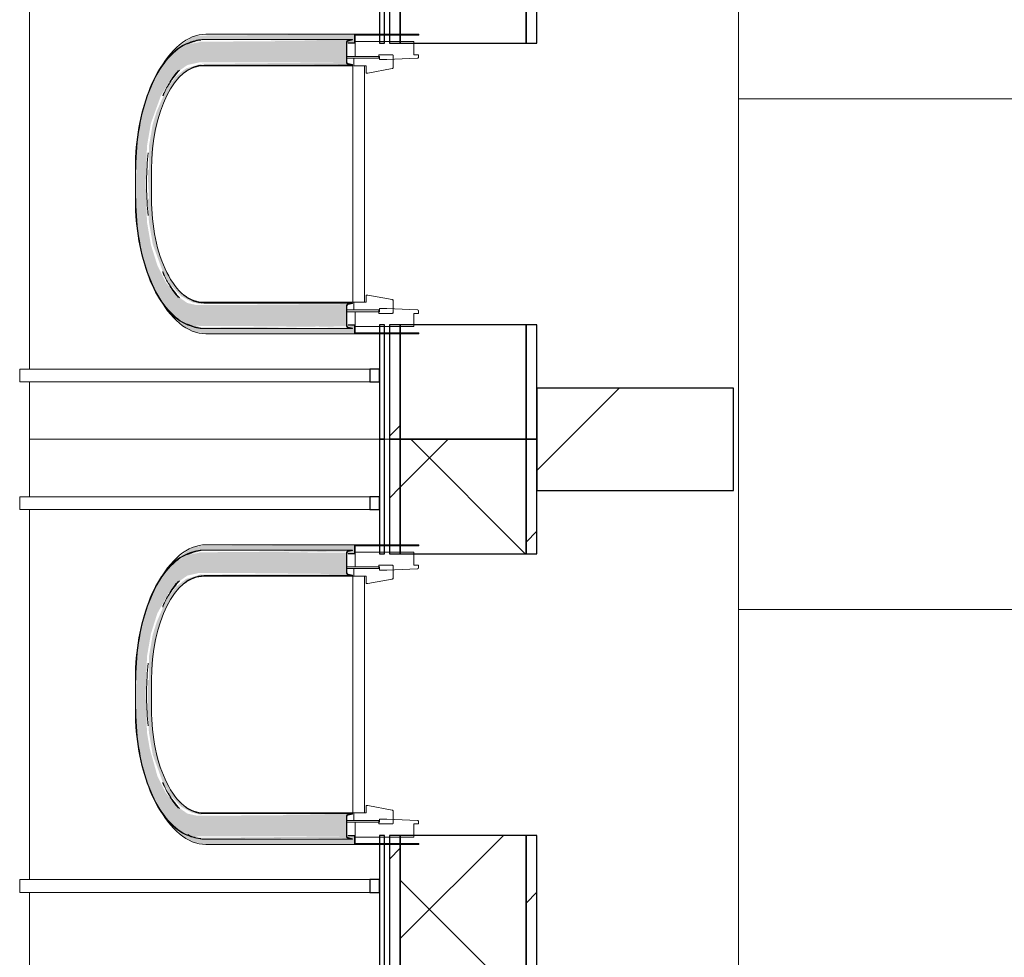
# Model space of a CAD drawing. Header units: centimetres. Extents: x 6036 to 22185, y 5782 to 11383.
# Tile 170 of 183: x 17924 to 18155, y 8240 to 8461. Entities that reach past the tile are written whole.
import ezdxf

# ---------------------------------------------------------------- set-up
doc = ezdxf.new("R2010")
doc.units = ezdxf.units.CM
for name, color, linetype, lineweight in [('A-COLS', 52, 'Continuous', 9), ('A-FLOR', 192, 'Continuous', 9), ('A-GENM', 13, 'Continuous', 9), ('Q-CASE', 31, 'Continuous', 9), ('S-BEAM', 12, 'Continuous', 9)]:
    doc.layers.add(name, color=color, linetype=linetype, lineweight=lineweight)

# ---------------------------------------------------------------- blocks, each defined once
blk = doc.blocks.new('GEMO_PanelElewacyjny_OknaGoraWysokie_Nowe - GEMO_PanelElewacyjny_Standard_240_-V279-7-02 ZestMeble')
at = {"layer": 'S-BEAM'}
h = blk.add_hatch(dxfattribs=at)
h.set_pattern_fill('FP_22', color=256, style=0, pattern_type=2)
h.set_pattern_definition([(135, (8481.887, -6003.758), (-21.2132, -21.2132), [])])
h.paths.add_polyline_path([(120, -410.62), (93.1, -410.62), (93.1, -413.16), (120, -413.16)])
h.paths.add_polyline_path([(120, -442.72), (93.1, -442.72), (93.1, -445.26), (120, -445.26)])
h.paths.add_polyline_path([(26.9, -413.16), (26.9, -410.62), (-26.9, -410.62), (-26.9, -413.16), (-4.58, -413.16)])
h.paths.add_polyline_path([(26.9, -445.26), (26.9, -442.72), (-26.9, -442.72), (-26.9, -445.26), (-4.58, -445.26)])
h.paths.add_polyline_path([(-93.1, -410.62), (-120, -410.62), (-120, -413.16), (-93.1, -413.16)])
h.paths.add_polyline_path([(-93.1, -442.72), (-120, -442.72), (-120, -445.26), (-93.1, -445.26)])
at = {"layer": 'S-BEAM', "lineweight": 25}
for p, q in [((-120, -410.62), (-120, -413.16)), ((-93.1, -410.62), (-120, -410.62)), ((-93.1, -413.16), (-93.1, -410.62)), ((26.9, -410.62), (-26.9, -410.62)), ((-26.9, -410.62), (-26.9, -413.16)), ((26.9, -413.16), (26.9, -410.62)), ((120, -410.62), (93.1, -410.62)), ((93.1, -410.62), (93.1, -413.16)), ((120, -413.16), (120, -410.62)), ((-120, -413.16), (-120, -442.72)), ((-93.1, -413.16), (-120, -413.16)), ((-120, -413.16), (-93.1, -413.16)), ((-93.1, -442.72), (-93.1, -413.16)), ((26.9, -413.16), (-26.9, -413.16)), ((-26.9, -413.16), (-26.9, -442.72)), ((-26.9, -413.16), (26.9, -413.16)), ((26.9, -442.72), (26.9, -413.16)), ((120, -413.16), (93.1, -413.16)), ((93.1, -413.16), (93.1, -442.72)), ((93.1, -413.16), (120, -413.16)), ((120, -442.72), (120, -413.16)), ((-120, -442.72), (-93.1, -442.72)), ((-120, -442.72), (-120, -445.26)), ((-93.1, -442.72), (-120, -442.72)), ((-93.1, -445.26), (-93.1, -442.72)), ((-26.9, -442.72), (26.9, -442.72)), ((26.9, -442.72), (-26.9, -442.72)), ((-26.9, -442.72), (-26.9, -445.26)), ((26.9, -445.26), (26.9, -442.72)), ((93.1, -442.72), (120, -442.72)), ((120, -442.72), (93.1, -442.72)), ((93.1, -442.72), (93.1, -445.26)), ((120, -445.26), (120, -442.72)), ((-120, -445.26), (-93.1, -445.26)), ((-120, -446.41), (-120, -447.57)), ((-93.1, -446.41), (-120, -446.41)), ((-93.1, -447.57), (-93.1, -446.41)), ((-26.9, -445.26), (26.9, -445.26)), ((26.9, -446.41), (-26.9, -446.41)), ((-26.9, -446.41), (-26.9, -447.57)), ((26.9, -447.57), (26.9, -446.41)), ((93.1, -445.26), (120, -445.26)), ((120, -446.41), (93.1, -446.41)), ((93.1, -446.41), (93.1, -447.57)), ((120, -447.57), (120, -446.41)), ((-120, -447.57), (-93.1, -447.57)), ((-103.5, -447.57), (-106.5, -447.57)), ((-106.5, -447.57), (-106.5, -449.88)), ((-103.5, -449.88), (-103.5, -447.57)), ((-26.9, -447.57), (26.9, -447.57)), ((-13.5, -447.57), (-16.5, -447.57)), ((-16.5, -447.57), (-16.5, -449.88)), ((-13.5, -449.88), (-13.5, -447.57)), ((16.5, -447.57), (13.5, -447.57)), ((13.5, -447.57), (13.5, -449.88)), ((16.5, -449.88), (16.5, -447.57)), ((93.1, -447.57), (120, -447.57)), ((106.5, -447.57), (103.5, -447.57)), ((103.5, -447.57), (103.5, -449.88)), ((106.5, -449.88), (106.5, -447.57)), ((-106.5, -449.88), (-103.5, -449.88)), ((-16.5, -449.88), (-13.5, -449.88)), ((13.5, -449.88), (16.5, -449.88)), ((103.5, -449.88), (106.5, -449.88))]:
    blk.add_line(p, q, dxfattribs=at)
at = {"layer": 'S-BEAM'}
for p, q in [((-120, -446.41), (-120, -445.26)), ((120, -445.26), (120, -446.41)), ((-120, -529.84), (-120, -447.57)), ((120, -447.57), (120, -529.84)), ((-106.5, -532.15), (-106.5, -449.88)), ((-103.5, -449.88), (-103.5, -532.15)), ((-16.5, -532.15), (-16.5, -449.88)), ((-13.5, -449.88), (-13.5, -532.15)), ((13.5, -532.15), (13.5, -449.88)), ((16.5, -449.88), (16.5, -532.15)), ((103.5, -532.15), (103.5, -449.88)), ((106.5, -449.88), (106.5, -532.15)), ((-120, -529.84), (-106.5, -529.84)), ((-103.5, -529.84), (-16.5, -529.84)), ((-13.5, -529.84), (13.5, -529.84)), ((16.5, -529.84), (103.5, -529.84)), ((106.5, -529.84), (120, -529.84)), ((-106.5, -532.15), (-103.5, -532.15)), ((-16.5, -532.15), (-13.5, -532.15)), ((13.5, -532.15), (16.5, -532.15)), ((103.5, -532.15), (106.5, -532.15))]:
    blk.add_line(p, q, dxfattribs=at)
blk = doc.blocks.new('GEMO_PanelElewacyjny_OknaGoraWysokie_Nowe - GEMO_PanelElewacyjny_Standard_240_-V296-7-02 ZestMeble')
at = {"layer": 'S-BEAM'}
h = blk.add_hatch(dxfattribs=at)
h.set_pattern_fill('FP_2', color=256, style=0, pattern_type=2)
h.set_pattern_definition([(135, (8241.887, -6003.758), (-21.2132, -21.2132), [])])
h.paths.add_polyline_path([(120, -413.16), (120, -410.62), (93.1, -410.62), (93.1, -413.16), (106.12, -413.16)])
h.paths.add_polyline_path([(120, -442.72), (93.1, -442.72), (93.1, -445.26), (120, -445.26)])
h.paths.add_polyline_path([(26.9, -410.62), (-26.9, -410.62), (-26.9, -413.16), (26.9, -413.16)])
h.paths.add_polyline_path([(26.9, -442.72), (-26.9, -442.72), (-26.9, -445.26), (26.9, -445.26)])
h.paths.add_polyline_path([(-93.1, -410.62), (-120, -410.62), (-120, -413.16), (-93.1, -413.16)])
h.paths.add_polyline_path([(-93.1, -445.26), (-93.1, -442.72), (-120, -442.72), (-120, -445.26), (-113.07, -445.26)])
h = blk.add_hatch(dxfattribs=at)
h.set_pattern_fill('FP_1', color=256, style=0, pattern_type=2)
h.set_pattern_definition([(135, (8241.89, -6003.76), (-53.033, -53.033), []), (225, (8241.89, -6003.76), (53.033, -53.033), [])])
h.paths.add_polyline_path([(120, -413.16), (93.1, -413.16), (93.1, -442.72), (120, -442.72), (120, -422.12)])
h.paths.add_polyline_path([(26.9, -422.12), (26.9, -413.16), (-26.9, -413.16), (-26.9, -442.72), (26.9, -442.72)])
h.paths.add_polyline_path([(-93.1, -413.16), (-120, -413.16), (-120, -442.72), (-93.1, -442.72), (-93.1, -422.12)])
at = {"layer": 'S-BEAM', "lineweight": 25}
for p, q in [((-120, -410.62), (-120, -413.16)), ((-93.1, -410.62), (-120, -410.62)), ((-93.1, -413.16), (-93.1, -410.62)), ((26.9, -410.62), (-26.9, -410.62)), ((-26.9, -410.62), (-26.9, -413.16)), ((26.9, -413.16), (26.9, -410.62)), ((120, -410.62), (93.1, -410.62)), ((93.1, -410.62), (93.1, -413.16)), ((120, -413.16), (120, -410.62)), ((-120, -413.16), (-120, -442.72)), ((-93.1, -413.16), (-120, -413.16)), ((-120, -413.16), (-93.1, -413.16)), ((-93.1, -442.72), (-93.1, -413.16)), ((26.9, -413.16), (-26.9, -413.16)), ((-26.9, -413.16), (-26.9, -442.72)), ((-26.9, -413.16), (26.9, -413.16)), ((26.9, -442.72), (26.9, -413.16)), ((120, -413.16), (93.1, -413.16)), ((93.1, -413.16), (93.1, -442.72)), ((93.1, -413.16), (120, -413.16)), ((120, -442.72), (120, -413.16)), ((-120, -442.72), (-93.1, -442.72)), ((-120, -442.72), (-120, -445.26)), ((-93.1, -442.72), (-120, -442.72)), ((-93.1, -445.26), (-93.1, -442.72)), ((-26.9, -442.72), (26.9, -442.72)), ((26.9, -442.72), (-26.9, -442.72)), ((-26.9, -442.72), (-26.9, -445.26)), ((26.9, -445.26), (26.9, -442.72)), ((93.1, -442.72), (120, -442.72)), ((120, -442.72), (93.1, -442.72)), ((93.1, -442.72), (93.1, -445.26)), ((120, -445.26), (120, -442.72)), ((-120, -445.26), (-93.1, -445.26)), ((-120, -446.41), (-120, -447.57)), ((-93.1, -446.41), (-120, -446.41)), ((-93.1, -447.57), (-93.1, -446.41)), ((-26.9, -445.26), (26.9, -445.26)), ((26.9, -446.41), (-26.9, -446.41)), ((-26.9, -446.41), (-26.9, -447.57)), ((26.9, -447.57), (26.9, -446.41)), ((93.1, -445.26), (120, -445.26)), ((120, -446.41), (93.1, -446.41)), ((93.1, -446.41), (93.1, -447.57)), ((120, -447.57), (120, -446.41)), ((-120, -447.57), (-93.1, -447.57)), ((-103.5, -447.57), (-106.5, -447.57)), ((-106.5, -447.57), (-106.5, -449.88)), ((-103.5, -449.88), (-103.5, -447.57)), ((-26.9, -447.57), (26.9, -447.57)), ((-13.5, -447.57), (-16.5, -447.57)), ((-16.5, -447.57), (-16.5, -449.88)), ((-13.5, -449.88), (-13.5, -447.57)), ((16.5, -447.57), (13.5, -447.57)), ((13.5, -447.57), (13.5, -449.88)), ((16.5, -449.88), (16.5, -447.57)), ((93.1, -447.57), (120, -447.57)), ((106.5, -447.57), (103.5, -447.57)), ((103.5, -447.57), (103.5, -449.88)), ((106.5, -449.88), (106.5, -447.57)), ((-106.5, -449.88), (-103.5, -449.88)), ((-16.5, -449.88), (-13.5, -449.88)), ((13.5, -449.88), (16.5, -449.88)), ((103.5, -449.88), (106.5, -449.88))]:
    blk.add_line(p, q, dxfattribs=at)
at = {"layer": 'S-BEAM'}
for p, q in [((-120, -446.41), (-120, -445.26)), ((120, -445.26), (120, -446.41)), ((-120, -529.84), (-120, -447.57)), ((120, -447.57), (120, -529.84)), ((-106.5, -532.15), (-106.5, -449.88)), ((-103.5, -449.88), (-103.5, -532.15)), ((-16.5, -532.15), (-16.5, -449.88)), ((-13.5, -449.88), (-13.5, -532.15)), ((13.5, -532.15), (13.5, -449.88)), ((16.5, -449.88), (16.5, -532.15)), ((103.5, -532.15), (103.5, -449.88)), ((106.5, -449.88), (106.5, -532.15)), ((-120, -529.84), (-106.5, -529.84)), ((-103.5, -529.84), (-16.5, -529.84)), ((-13.5, -529.84), (13.5, -529.84)), ((16.5, -529.84), (103.5, -529.84)), ((106.5, -529.84), (120, -529.84)), ((-106.5, -532.15), (-103.5, -532.15)), ((-16.5, -532.15), (-13.5, -532.15)), ((13.5, -532.15), (16.5, -532.15)), ((103.5, -532.15), (106.5, -532.15))]:
    blk.add_line(p, q, dxfattribs=at)
blk = doc.blocks.new('okno - okno 2-V390-7-02 ZestMeble')
at = {"layer": 'A-GENM'}
for points in [[(5548.4, 8388.55), (5548.4, 8393.29), (5513.06, 8393.46), (5511.01, 8393.92), (5508.35, 8395.78), (5505.95, 8398.79), (5503.96, 8402.77), (5502.46, 8407.55), (5501.53, 8412.88), (5501.21, 8421.89), (5501.53, 8430.9), (5502.46, 8436.22), (5504.78, 8442.63), (5506.82, 8446.08), (5508.35, 8447.99), (5511.01, 8449.86), (5513.82, 8450.49), (5548.4, 8450.49), (5548.4, 8455.23), (5513.82, 8455.23), (5510.9, 8454.65), (5508.09, 8452.95), (5505.5, 8450.18), (5503.23, 8446.46), (5501.37, 8441.92), (5499.99, 8436.74), (5499.13, 8431.13), (5498.85, 8418.49), (5499.13, 8412.65), (5499.99, 8407.03), (5501.37, 8401.85), (5503.23, 8397.32), (5505.5, 8393.59), (5508.09, 8390.83), (5510.9, 8389.12), (5513.82, 8388.55), (5531.76, 8388.55)], [(5548.4, 8455.23), (5548.75, 8455.61), (5513.83, 8455.33), (5513.82, 8455.23), (5531.76, 8455.23)], [(5505.65, 8450.34), (5509.15, 8453.59), (5507.82, 8452.68), (5505.7, 8450.42)], [(5548.75, 8450.1), (5548.4, 8450.49), (5513.99, 8450.14), (5514.07, 8450.1), (5531.76, 8450.1)], [(5502.58, 8425.29), (5503.21, 8432.6), (5504.37, 8437.77), (5505.57, 8441.22), (5507.5, 8444.87), (5509.81, 8447.62), (5512.39, 8449.3), (5514.87, 8449.86), (5514.07, 8450.1), (5510.73, 8449.08), (5508.39, 8447.27), (5506.17, 8444.36), (5503.8, 8438.94), (5502.87, 8435.95), (5501.97, 8430.75), (5501.98, 8425.29)], [(5549.81, 8449.86), (5548.75, 8450.1), (5531.76, 8449.86)], [(5502.58, 8418.49), (5502.58, 8425.29), (5501.66, 8425.29), (5501.98, 8418.49)], [(5514.07, 8393.67), (5514.87, 8393.92), (5511.9, 8394.7), (5509.42, 8396.5), (5506.82, 8400.04), (5505.23, 8403.27), (5503.79, 8407.9), (5502.89, 8413.02), (5502.58, 8418.49), (5501.66, 8418.49), (5501.98, 8412.97), (5502.89, 8407.72), (5505.26, 8401.23), (5506.82, 8398.47), (5509.54, 8395.54), (5512.13, 8394.11), (5513.06, 8393.9)], [(5548.4, 8393.29), (5548.75, 8393.67), (5513.83, 8393.39), (5513.82, 8393.29), (5531.76, 8393.29)], [(5511.92, 8388.6), (5507.84, 8391.09), (5509.06, 8390.11), (5511.32, 8388.79)], [(5531.76, 8388.16), (5548.41, 8388.46), (5548.4, 8388.55), (5513.99, 8388.2), (5514.07, 8388.16), (5519.29, 8388.16)], [(5549.81, 8387.92), (5548.75, 8388.16), (5531.76, 8387.92)]]:
    blk.add_hatch(color=256, dxfattribs=at).paths.add_polyline_path(points)
h = blk.add_hatch(color=256, dxfattribs=at)
h.paths.add_polyline_path([(5550.3, 8386.69), (5550.3, 8388.69), (5548.47, 8388.35), (5548.75, 8388.16), (5548.4, 8387.92), (5513.94, 8388.24), (5513.04, 8388.7), (5510.28, 8389.37), (5507.82, 8391.09), (5505.32, 8393.89), (5507.59, 8390.83), (5510.15, 8388.55), (5512.19, 8387.31), (5515.35, 8386.69), (5549.81, 8386.69)])
h.paths.add_polyline_path([(5503.86, 8447.5), (5506.49, 8451.26), (5509.32, 8453.83), (5511.27, 8454.72), (5514.07, 8455.61), (5515.35, 8455.86), (5548.57, 8455.53), (5548.52, 8455.09), (5550.3, 8455.23), (5550.3, 8457.09), (5513.82, 8456.79), (5512.19, 8456.47), (5508.31, 8453.72), (5505.48, 8450.18), (5503.91, 8447.61)])
for p, q in [((5512.5, 8455.49), (5511.73, 8455.25)), ((5514.87, 8455.86), (5549.81, 8455.86)), ((5515.35, 8457.09), (5550.3, 8457.09)), ((5550.3, 8455.09), (5548.8, 8455.09)), ((5549.39, 8455.76), (5549.84, 8455.76)), ((5550.42, 8451.89), (5548.52, 8451.89)), ((5548.52, 8451.49), (5550.13, 8451.49)), ((5514.87, 8449.86), (5549.81, 8449.86)), ((5549.9, 8449.69), (5514.93, 8449.69)), ((5549.84, 8449.95), (5549.39, 8449.95)), ((5498.79, 8425.29), (5498.79, 8421.89)), ((5502.58, 8418.49), (5502.58, 8425.29)), ((5501.43, 8422.69), (5501.43, 8421.09)), ((5498.79, 8421.89), (5498.79, 8418.49)), ((5514.87, 8393.92), (5549.81, 8393.92)), ((5514.93, 8394.09), (5549.9, 8394.09)), ((5549.39, 8393.82), (5549.84, 8393.82)), ((5550.13, 8392.29), (5548.52, 8392.29)), ((5548.52, 8391.89), (5550.42, 8391.89)), ((5511.73, 8388.53), (5512.5, 8388.29)), ((5548.8, 8388.69), (5550.3, 8388.69)), ((5549.84, 8388.01), (5549.39, 8388.01)), ((5514.87, 8387.92), (5549.81, 8387.92)), ((5550.3, 8386.69), (5515.35, 8386.69))]:
    blk.add_line(p, q, dxfattribs=at)
at = {"layer": 'A-GENM', "lineweight": 18}
for p, q in [((5548.4, 8455.23), (5548.4, 8450.49)), ((5548.52, 8450.49), (5548.52, 8455.23)), ((5549.81, 8455.86), (5548.75, 8455.61)), ((5548.78, 8455.51), (5549.84, 8455.76)), ((5550.3, 8455.09), (5548.8, 8455.09)), ((5548.8, 8455.09), (5548.8, 8454.99)), ((5549.84, 8455.76), (5549.81, 8455.86)), ((5565.43, 8457.09), (5550.3, 8457.09)), ((5550.3, 8457.09), (5550.3, 8455.09)), ((5550.42, 8456.89), (5565.43, 8456.89)), ((5550.42, 8454.99), (5550.42, 8456.89)), ((5564.27, 8455.39), (5550.42, 8455.39)), ((5550.42, 8455.39), (5550.42, 8451.89)), ((5564.27, 8452.29), (5564.27, 8455.39)), ((5565.43, 8456.89), (5565.43, 8457.09)), ((5548.8, 8454.99), (5550.42, 8454.99)), ((5556.02, 8451.49), (5550.13, 8451.49)), ((5550.13, 8451.49), (5550.13, 8449.69)), ((5550.42, 8451.89), (5556.13, 8451.89)), ((5559.13, 8452.29), (5556.02, 8452.29)), ((5556.02, 8452.29), (5556.02, 8451.49)), ((5556.13, 8451.89), (5556.13, 8451.14)), ((5556.13, 8451.14), (5557.87, 8451.14)), ((5557.87, 8451.14), (5565.1, 8451.48)), ((5559.36, 8449.25), (5559.36, 8452.09)), ((5565.31, 8452.29), (5564.27, 8452.29)), ((5565.31, 8451.68), (5565.31, 8452.29)), ((5548.75, 8450.1), (5549.81, 8449.86)), ((5549.84, 8449.95), (5548.78, 8450.2)), ((5549.81, 8449.86), (5549.84, 8449.95)), ((5549.9, 8449.69), (5549.9, 8394.09)), ((5552.67, 8449.69), (5550.13, 8449.69)), ((5550.13, 8449.69), (5553.01, 8449.69)), ((5552.67, 8394.09), (5552.67, 8449.69)), ((5553.01, 8449.69), (5553.01, 8447.99)), ((5553.39, 8447.99), (5559.18, 8449.05)), ((5553.01, 8447.99), (5553.39, 8447.99)), ((5553.39, 8395.79), (5553.01, 8395.79)), ((5553.01, 8395.79), (5553.01, 8394.09)), ((5559.18, 8394.72), (5553.39, 8395.79)), ((5548.4, 8393.29), (5548.4, 8388.55)), ((5548.52, 8388.55), (5548.52, 8393.29)), ((5549.81, 8393.92), (5548.75, 8393.67)), ((5548.78, 8393.57), (5549.84, 8393.82)), ((5549.84, 8393.82), (5549.81, 8393.92)), ((5549.9, 8394.09), (5552.67, 8394.09)), ((5553.01, 8394.09), (5550.13, 8394.09)), ((5550.13, 8394.09), (5550.13, 8392.29)), ((5557.87, 8392.64), (5556.13, 8392.64)), ((5556.13, 8392.64), (5556.13, 8391.89)), ((5565.1, 8392.3), (5557.87, 8392.64)), ((5559.36, 8391.69), (5559.36, 8394.53)), ((5550.13, 8392.29), (5556.02, 8392.29)), ((5556.13, 8391.89), (5550.42, 8391.89)), ((5550.42, 8391.89), (5550.42, 8388.39)), ((5556.02, 8392.29), (5556.02, 8391.49)), ((5556.02, 8391.49), (5559.13, 8391.49)), ((5564.27, 8391.49), (5565.31, 8391.49)), ((5564.27, 8388.39), (5564.27, 8391.49)), ((5565.31, 8391.49), (5565.31, 8392.1)), ((5548.75, 8388.16), (5549.81, 8387.92)), ((5549.84, 8388.01), (5548.78, 8388.26)), ((5550.42, 8388.79), (5548.8, 8388.79)), ((5548.8, 8388.79), (5548.8, 8388.69)), ((5548.8, 8388.69), (5550.3, 8388.69)), ((5549.81, 8387.92), (5549.84, 8388.01)), ((5550.3, 8388.69), (5550.3, 8386.69)), ((5550.42, 8386.89), (5550.42, 8388.79)), ((5550.42, 8388.39), (5564.27, 8388.39)), ((5550.3, 8386.69), (5565.43, 8386.69)), ((5565.43, 8386.89), (5550.42, 8386.89)), ((5565.43, 8386.69), (5565.43, 8386.89))]:
    blk.add_line(p, q, dxfattribs=at)
at = {"layer": 'A-GENM', "flags": 128}
for points in [[(5511.73, 8455.25), (5511.11, 8455.03), (5510.5, 8454.76), (5509.9, 8454.45), (5509.3, 8454.08), (5508.72, 8453.68), (5508.14, 8453.22), (5507.58, 8452.73), (5507.03, 8452.19), (5506.49, 8451.6), (5505.96, 8450.98), (5505.45, 8450.31), (5504.95, 8449.61), (5504.47, 8448.87), (5504, 8448.09), (5503.55, 8447.27), (5503.11, 8446.42), (5502.7, 8445.54), (5502.3, 8444.62), (5501.92, 8443.68), (5501.56, 8442.71), (5501.22, 8441.7), (5500.91, 8440.68), (5500.61, 8439.63), (5500.33, 8438.55), (5500.08, 8437.46), (5499.84, 8436.34), (5499.63, 8435.21), (5499.45, 8434.07), (5499.28, 8432.9), (5499.14, 8431.73), (5499.02, 8430.55), (5498.93, 8429.36), (5498.86, 8428.16), (5498.82, 8426.96), (5498.8, 8425.75), (5498.79, 8425.29)], [(5511.76, 8455.15), (5511.15, 8454.93), (5510.54, 8454.67), (5509.95, 8454.36), (5509.36, 8454), (5508.78, 8453.6), (5508.21, 8453.15), (5507.65, 8452.65), (5507.1, 8452.12), (5506.56, 8451.54), (5506.04, 8450.91), (5505.53, 8450.25), (5505.03, 8449.55), (5504.55, 8448.81), (5504.08, 8448.04), (5503.64, 8447.22), (5503.2, 8446.38), (5502.79, 8445.5), (5502.39, 8444.59), (5502.02, 8443.64), (5501.66, 8442.67), (5501.32, 8441.67), (5501, 8440.65), (5500.7, 8439.6), (5500.43, 8438.53), (5500.17, 8437.44), (5499.94, 8436.32), (5499.73, 8435.19), (5499.55, 8434.05), (5499.38, 8432.89), (5499.24, 8431.72), (5499.12, 8430.54), (5499.03, 8429.35), (5498.96, 8428.16), (5498.92, 8426.96), (5498.9, 8425.75), (5498.89, 8425.29)], [(5511.73, 8388.53), (5511.11, 8388.75), (5510.5, 8389.01), (5509.9, 8389.33), (5509.3, 8389.69), (5508.72, 8390.1), (5508.14, 8390.55), (5507.58, 8391.05), (5507.03, 8391.59), (5506.49, 8392.17), (5505.96, 8392.8), (5505.45, 8393.46), (5504.95, 8394.17), (5504.47, 8394.91), (5504, 8395.69), (5503.55, 8396.5), (5503.11, 8397.35), (5502.7, 8398.24), (5502.3, 8399.15), (5501.92, 8400.1), (5501.56, 8401.07), (5501.22, 8402.07), (5500.91, 8403.1), (5500.61, 8404.15), (5500.33, 8405.22), (5500.08, 8406.32), (5499.84, 8407.43), (5499.63, 8408.56), (5499.45, 8409.71), (5499.28, 8410.87), (5499.14, 8412.04), (5499.02, 8413.23), (5498.93, 8414.42), (5498.86, 8415.61), (5498.82, 8416.82), (5498.8, 8418.02), (5498.79, 8418.49)], [(5511.76, 8388.62), (5511.15, 8388.84), (5510.54, 8389.1), (5509.95, 8389.42), (5509.36, 8389.77), (5508.78, 8390.18), (5508.21, 8390.63), (5507.65, 8391.12), (5507.1, 8391.66), (5506.56, 8392.24), (5506.04, 8392.86), (5505.53, 8393.52), (5505.03, 8394.22), (5504.55, 8394.96), (5504.08, 8395.74), (5503.64, 8396.55), (5503.2, 8397.4), (5502.79, 8398.28), (5502.39, 8399.19), (5502.02, 8400.13), (5501.66, 8401.1), (5501.32, 8402.1), (5501, 8403.13), (5500.7, 8404.18), (5500.43, 8405.25), (5500.17, 8406.34), (5499.94, 8407.45), (5499.73, 8408.58), (5499.55, 8409.72), (5499.38, 8410.88), (5499.24, 8412.05), (5499.12, 8413.23), (5499.03, 8414.42), (5498.96, 8415.62), (5498.92, 8416.82), (5498.9, 8418.02), (5498.89, 8418.49)]]:
    blk.add_lwpolyline(points, dxfattribs=at)
at = {"layer": 'A-GENM', "lineweight": 18, "flags": 128}
for points in [[(5548.75, 8455.61), (5548.65, 8455.58), (5548.57, 8455.53), (5548.5, 8455.47), (5548.45, 8455.39), (5548.41, 8455.31), (5548.4, 8455.23)], [(5548.52, 8455.23), (5548.53, 8455.29), (5548.55, 8455.35), (5548.59, 8455.41), (5548.64, 8455.46), (5548.71, 8455.49), (5548.78, 8455.51)], [(5548.4, 8450.49), (5548.41, 8450.4), (5548.45, 8450.32), (5548.5, 8450.25), (5548.57, 8450.18), (5548.65, 8450.13), (5548.75, 8450.1)], [(5548.78, 8450.2), (5548.71, 8450.22), (5548.64, 8450.26), (5548.59, 8450.31), (5548.55, 8450.36), (5548.53, 8450.42), (5548.52, 8450.49)], [(5559.36, 8452.09), (5559.36, 8452.13), (5559.34, 8452.17), (5559.31, 8452.21), (5559.28, 8452.24), (5559.23, 8452.27), (5559.18, 8452.28), (5559.13, 8452.29)], [(5565.1, 8451.48), (5565.14, 8451.48), (5565.19, 8451.5), (5565.23, 8451.52), (5565.27, 8451.56), (5565.29, 8451.59), (5565.31, 8451.63), (5565.31, 8451.68)], [(5559.18, 8449.05), (5559.23, 8449.07), (5559.28, 8449.09), (5559.31, 8449.12), (5559.34, 8449.16), (5559.36, 8449.2), (5559.36, 8449.25)], [(5548.75, 8393.67), (5548.65, 8393.64), (5548.57, 8393.59), (5548.5, 8393.53), (5548.45, 8393.45), (5548.41, 8393.37), (5548.4, 8393.29)], [(5548.52, 8393.29), (5548.53, 8393.35), (5548.55, 8393.41), (5548.59, 8393.47), (5548.64, 8393.52), (5548.71, 8393.55), (5548.78, 8393.57)], [(5559.36, 8394.53), (5559.36, 8394.57), (5559.34, 8394.61), (5559.31, 8394.65), (5559.28, 8394.68), (5559.23, 8394.71), (5559.18, 8394.72)], [(5559.13, 8391.49), (5559.18, 8391.49), (5559.23, 8391.51), (5559.28, 8391.53), (5559.31, 8391.56), (5559.34, 8391.6), (5559.36, 8391.64), (5559.36, 8391.69)], [(5565.31, 8392.1), (5565.31, 8392.14), (5565.29, 8392.18), (5565.27, 8392.22), (5565.23, 8392.25), (5565.19, 8392.27), (5565.14, 8392.29), (5565.1, 8392.3)], [(5548.4, 8388.55), (5548.41, 8388.46), (5548.45, 8388.38), (5548.5, 8388.31), (5548.57, 8388.24), (5548.65, 8388.19), (5548.75, 8388.16)], [(5548.78, 8388.26), (5548.71, 8388.28), (5548.64, 8388.32), (5548.59, 8388.37), (5548.55, 8388.42), (5548.53, 8388.48), (5548.52, 8388.55)]]:
    blk.add_lwpolyline(points, dxfattribs=at)
at = {"layer": 'A-GENM'}
for centre, major_axis, start_param, end_param in [((5515.35, 8424.74), (0, 32.35), 0, 0.785398), ((5514.89, 8425.29), (0, 30.47), 0.044367, 0.250694), ((5514.87, 8425.29), (0, 30.57), 0, 0.220752), ((5514.87, 8425.29), (0, 24.57), 0, 1.570796), ((5515.11, 8425.29), (0, 26.2), 0.469052, 0.684548), ((5515.44, 8424.74), (0, 27.15), 0.506554, 0.68123), ((5514.93, 8422.69), (0, 27), 0, 0.354285), ((5515.44, 8424.74), (0, 27.15), 0.70038, 0.847561), ((5515.11, 8425.29), (0, 26.2), 0.684548, 0.728527), ((5515.11, 8425.29), (0, 26.2), 0.827023, 0.846579), ((5514.93, 8422.69), (0, 27), 1.325295, 1.570796), ((5514.93, 8421.09), (0, 27), 1.570796, 1.816297), ((5514.87, 8418.49), (0, 24.57), 1.570796, 3.141593), ((5515.11, 8418.49), (0, 26.2), 2.285907, 2.31457), ((5515.44, 8419.04), (0, 27.15), 2.294008, 2.441213), ((5515.11, 8418.49), (0, 26.2), 2.423861, 2.457044), ((5515.11, 8418.49), (0, 26.2), 2.457044, 2.672541), ((5515.44, 8419.04), (0, 27.15), 2.460363, 2.635039), ((5515.35, 8419.04), (0, 32.35), 2.356194, 3.141593), ((5514.93, 8421.09), (0, 27), 2.711805, 2.748894), ((5514.93, 8421.09), (0, 27), 2.787308, 3.141593), ((5514.89, 8418.49), (0, 30.47), 2.890899, 3.097226), ((5514.87, 8418.49), (0, 30.57), 2.92084, 3.141593)]:
    blk.add_ellipse(centre, major_axis=major_axis, ratio=0.5, start_param=start_param, end_param=end_param, dxfattribs=at)
blk = doc.blocks.new('okno - okno 2-V395-7-02 ZestMeble')
at = {"layer": 'A-GENM'}
h = blk.add_hatch(color=256, dxfattribs=at)
h.paths.add_polyline_path([(5531.76, 8266.69), (5550.3, 8266.69), (5550.3, 8268.69), (5548.47, 8268.35), (5548.75, 8268.16), (5548.4, 8267.92), (5513.94, 8268.24), (5513.04, 8268.7), (5510.28, 8269.37), (5507.82, 8271.09), (5504.88, 8274.61), (5507.59, 8270.83), (5510.15, 8268.55), (5512.33, 8267.28), (5515.35, 8266.69)])
h.paths.add_polyline_path([(5503.86, 8327.5), (5506.49, 8331.26), (5509.32, 8333.83), (5511.27, 8334.72), (5514.07, 8335.61), (5515.35, 8335.86), (5548.57, 8335.53), (5548.52, 8335.09), (5550.3, 8335.09), (5550.3, 8337.09), (5513.82, 8336.79), (5512.19, 8336.47), (5508.31, 8333.72), (5505.48, 8330.18), (5503.91, 8327.61)])
for points in [[(5519.29, 8268.55), (5548.4, 8268.55), (5548.4, 8273.29), (5513.06, 8273.46), (5511.01, 8273.92), (5508.35, 8275.78), (5505.96, 8278.78), (5503.96, 8282.77), (5502.17, 8289.2), (5501.53, 8292.88), (5501.21, 8301.89), (5501.53, 8310.9), (5502.46, 8316.22), (5503.96, 8321), (5506.82, 8326.08), (5508.35, 8327.99), (5511.01, 8329.86), (5513.82, 8330.49), (5548.4, 8330.49), (5548.4, 8335.23), (5513.82, 8335.23), (5510.9, 8334.65), (5508.09, 8332.95), (5505.5, 8330.18), (5503.23, 8326.46), (5501.37, 8321.92), (5499.99, 8316.74), (5499.13, 8311.12), (5498.85, 8298.49), (5499.13, 8292.65), (5499.99, 8287.03), (5501.37, 8281.85), (5503.23, 8277.32), (5505.5, 8273.59), (5508.09, 8270.83), (5510.9, 8269.12), (5513.82, 8268.55)], [(5531.76, 8335.23), (5548.57, 8335.53), (5548.75, 8335.61), (5513.83, 8335.33), (5513.82, 8335.23)], [(5505.65, 8330.34), (5509.06, 8333.54), (5507.82, 8332.68), (5505.7, 8330.42)], [(5502.58, 8305.29), (5503.21, 8312.6), (5504.37, 8317.77), (5505.57, 8321.22), (5507.5, 8324.87), (5509.81, 8327.62), (5512.39, 8329.3), (5514.87, 8329.86), (5514.07, 8330.1), (5510.73, 8329.08), (5508.39, 8327.27), (5506.17, 8324.36), (5503.8, 8318.94), (5502.87, 8315.95), (5501.97, 8310.75), (5501.98, 8305.29)], [(5548.75, 8330.1), (5548.4, 8330.49), (5513.99, 8330.14), (5514.07, 8330.1), (5531.76, 8330.1)], [(5549.81, 8329.86), (5548.75, 8330.1), (5531.76, 8329.86)], [(5501.98, 8298.49), (5502.58, 8298.49), (5502.58, 8305.29), (5501.66, 8305.29), (5501.66, 8298.49)], [(5514.07, 8273.67), (5514.87, 8273.92), (5511.9, 8274.7), (5509.42, 8276.5), (5506.82, 8280.04), (5505.23, 8283.27), (5503.56, 8289.2), (5502.89, 8293.02), (5502.58, 8298.49), (5501.66, 8298.49), (5501.98, 8292.97), (5502.89, 8287.72), (5505.26, 8281.23), (5507.01, 8278.24), (5509.54, 8275.54), (5512.13, 8274.11), (5513.06, 8273.9)], [(5548.4, 8273.29), (5548.75, 8273.67), (5513.83, 8273.39), (5513.82, 8273.29), (5531.76, 8273.29)], [(5548.75, 8273.67), (5549.81, 8273.92), (5531.76, 8273.67)], [(5511.92, 8268.6), (5507.84, 8271.09), (5509.06, 8270.11), (5511.32, 8268.79)], [(5548.75, 8268.16), (5548.4, 8268.55), (5513.99, 8268.2), (5514.07, 8268.16), (5531.76, 8268.16)], [(5549.81, 8267.92), (5548.75, 8268.16), (5531.76, 8267.92)]]:
    blk.add_hatch(color=256, dxfattribs=at).paths.add_polyline_path(points)
for p, q in [((5515.35, 8337.09), (5550.3, 8337.09)), ((5512.5, 8335.49), (5511.73, 8335.25)), ((5514.87, 8335.86), (5549.81, 8335.86)), ((5550.3, 8335.09), (5548.8, 8335.09)), ((5549.39, 8335.76), (5549.84, 8335.76)), ((5550.42, 8331.89), (5548.52, 8331.89)), ((5548.52, 8331.49), (5550.13, 8331.49)), ((5514.87, 8329.86), (5549.81, 8329.86)), ((5549.9, 8329.69), (5514.93, 8329.69)), ((5549.84, 8329.95), (5549.39, 8329.95)), ((5498.79, 8305.29), (5498.79, 8301.89)), ((5502.58, 8298.49), (5502.58, 8305.29)), ((5501.43, 8302.69), (5501.43, 8301.09)), ((5498.79, 8301.89), (5498.79, 8298.49)), ((5514.87, 8273.92), (5549.81, 8273.92)), ((5514.93, 8274.09), (5549.9, 8274.09)), ((5550.13, 8272.29), (5548.52, 8272.29)), ((5549.39, 8273.82), (5549.84, 8273.82)), ((5548.52, 8271.89), (5550.42, 8271.89)), ((5511.73, 8268.53), (5512.5, 8268.29)), ((5514.87, 8267.92), (5549.81, 8267.92)), ((5548.8, 8268.69), (5550.3, 8268.69)), ((5549.84, 8268.01), (5549.39, 8268.01)), ((5550.3, 8266.69), (5515.35, 8266.69))]:
    blk.add_line(p, q, dxfattribs=at)
at = {"layer": 'A-GENM', "lineweight": 18}
for p, q in [((5565.43, 8337.09), (5550.3, 8337.09)), ((5550.3, 8337.09), (5550.3, 8335.09)), ((5565.43, 8336.89), (5565.43, 8337.09)), ((5548.4, 8335.23), (5548.4, 8330.49)), ((5548.52, 8330.49), (5548.52, 8335.23)), ((5549.81, 8335.86), (5548.75, 8335.61)), ((5548.78, 8335.51), (5549.84, 8335.76)), ((5550.3, 8335.09), (5548.8, 8335.09)), ((5548.8, 8335.09), (5548.8, 8334.99)), ((5548.8, 8334.99), (5550.42, 8334.99)), ((5549.84, 8335.76), (5549.81, 8335.86)), ((5550.42, 8336.89), (5565.43, 8336.89)), ((5550.42, 8334.99), (5550.42, 8336.89)), ((5564.27, 8335.39), (5550.42, 8335.39)), ((5550.42, 8335.39), (5550.42, 8331.89)), ((5564.27, 8332.29), (5564.27, 8335.39)), ((5548.75, 8330.1), (5549.81, 8329.86)), ((5549.84, 8329.95), (5548.78, 8330.2)), ((5556.02, 8331.49), (5550.13, 8331.49)), ((5550.13, 8331.49), (5550.13, 8329.69)), ((5550.42, 8331.89), (5556.13, 8331.89)), ((5559.13, 8332.29), (5556.02, 8332.29)), ((5556.02, 8332.29), (5556.02, 8331.49)), ((5556.13, 8331.89), (5556.13, 8331.14)), ((5556.13, 8331.14), (5557.87, 8331.14)), ((5557.87, 8331.14), (5565.1, 8331.48)), ((5559.36, 8329.25), (5559.36, 8332.09)), ((5565.31, 8332.29), (5564.27, 8332.29)), ((5565.31, 8331.68), (5565.31, 8332.29)), ((5549.81, 8329.86), (5549.84, 8329.95)), ((5549.9, 8329.69), (5549.9, 8274.09)), ((5552.67, 8329.69), (5549.9, 8329.69)), ((5550.13, 8329.69), (5553.01, 8329.69)), ((5552.67, 8274.09), (5552.67, 8329.69)), ((5553.01, 8329.69), (5553.01, 8327.99)), ((5553.01, 8327.99), (5553.39, 8327.99)), ((5553.39, 8327.99), (5559.18, 8329.05)), ((5553.39, 8275.79), (5553.01, 8275.79)), ((5553.01, 8275.79), (5553.01, 8274.09)), ((5559.18, 8274.72), (5553.39, 8275.79)), ((5548.4, 8273.29), (5548.4, 8268.55)), ((5548.52, 8268.55), (5548.52, 8273.29)), ((5549.81, 8273.92), (5548.75, 8273.67)), ((5548.78, 8273.57), (5549.84, 8273.82)), ((5549.84, 8273.82), (5549.81, 8273.92)), ((5549.9, 8274.09), (5552.67, 8274.09)), ((5553.01, 8274.09), (5550.13, 8274.09)), ((5550.13, 8274.09), (5550.13, 8272.29)), ((5550.13, 8272.29), (5556.02, 8272.29)), ((5556.02, 8272.29), (5556.02, 8271.49)), ((5557.87, 8272.64), (5556.13, 8272.64)), ((5556.13, 8272.64), (5556.13, 8271.89)), ((5565.1, 8272.3), (5557.87, 8272.64)), ((5559.36, 8271.69), (5559.36, 8274.53)), ((5556.13, 8271.89), (5550.42, 8271.89)), ((5550.42, 8271.89), (5550.42, 8268.39)), ((5556.02, 8271.49), (5559.13, 8271.49)), ((5564.27, 8271.49), (5565.31, 8271.49)), ((5564.27, 8268.39), (5564.27, 8271.49)), ((5565.31, 8271.49), (5565.31, 8272.1)), ((5548.75, 8268.16), (5549.81, 8267.92)), ((5549.84, 8268.01), (5548.78, 8268.26)), ((5550.42, 8268.79), (5548.8, 8268.79)), ((5548.8, 8268.79), (5548.8, 8268.69)), ((5548.8, 8268.69), (5550.3, 8268.69)), ((5549.81, 8267.92), (5549.84, 8268.01)), ((5550.3, 8268.69), (5550.3, 8266.69)), ((5550.42, 8266.89), (5550.42, 8268.79)), ((5550.42, 8268.39), (5564.27, 8268.39)), ((5550.3, 8266.69), (5565.43, 8266.69)), ((5565.43, 8266.89), (5550.42, 8266.89)), ((5565.43, 8266.69), (5565.43, 8266.89))]:
    blk.add_line(p, q, dxfattribs=at)
at = {"layer": 'A-GENM', "flags": 128}
for points in [[(5511.73, 8335.25), (5511.11, 8335.03), (5510.5, 8334.76), (5509.9, 8334.45), (5509.3, 8334.08), (5508.72, 8333.68), (5508.14, 8333.22), (5507.58, 8332.73), (5507.03, 8332.19), (5506.49, 8331.6), (5505.96, 8330.98), (5505.45, 8330.31), (5504.95, 8329.61), (5504.47, 8328.87), (5504, 8328.09), (5503.55, 8327.27), (5503.11, 8326.42), (5502.7, 8325.54), (5502.3, 8324.62), (5501.92, 8323.68), (5501.56, 8322.71), (5501.22, 8321.7), (5500.91, 8320.68), (5500.61, 8319.63), (5500.33, 8318.55), (5500.08, 8317.46), (5499.84, 8316.34), (5499.63, 8315.21), (5499.45, 8314.07), (5499.28, 8312.9), (5499.14, 8311.73), (5499.02, 8310.55), (5498.93, 8309.36), (5498.86, 8308.16), (5498.82, 8306.96), (5498.8, 8305.75), (5498.79, 8305.29)], [(5511.76, 8335.15), (5511.15, 8334.93), (5510.54, 8334.67), (5509.95, 8334.36), (5509.36, 8334), (5508.78, 8333.6), (5508.21, 8333.15), (5507.65, 8332.65), (5507.1, 8332.12), (5506.56, 8331.54), (5506.04, 8330.91), (5505.53, 8330.25), (5505.03, 8329.55), (5504.55, 8328.81), (5504.08, 8328.04), (5503.64, 8327.22), (5503.2, 8326.38), (5502.79, 8325.5), (5502.39, 8324.59), (5502.02, 8323.64), (5501.66, 8322.67), (5501.32, 8321.67), (5501, 8320.65), (5500.7, 8319.6), (5500.43, 8318.53), (5500.17, 8317.44), (5499.94, 8316.32), (5499.73, 8315.19), (5499.55, 8314.05), (5499.38, 8312.89), (5499.24, 8311.72), (5499.12, 8310.54), (5499.03, 8309.35), (5498.96, 8308.16), (5498.92, 8306.96), (5498.9, 8305.75), (5498.89, 8305.29)], [(5511.73, 8268.53), (5511.11, 8268.75), (5510.5, 8269.01), (5509.9, 8269.33), (5509.3, 8269.69), (5508.72, 8270.1), (5508.14, 8270.55), (5507.58, 8271.05), (5507.03, 8271.59), (5506.49, 8272.17), (5505.96, 8272.8), (5505.45, 8273.46), (5504.95, 8274.17), (5504.47, 8274.91), (5504, 8275.69), (5503.55, 8276.5), (5503.11, 8277.35), (5502.7, 8278.24), (5502.3, 8279.15), (5501.92, 8280.1), (5501.56, 8281.07), (5501.22, 8282.07), (5500.91, 8283.1), (5500.61, 8284.15), (5500.33, 8285.22), (5500.08, 8286.32), (5499.84, 8287.43), (5499.63, 8288.56), (5499.45, 8289.71), (5499.28, 8290.87), (5499.14, 8292.04), (5499.02, 8293.23), (5498.93, 8294.42), (5498.86, 8295.61), (5498.82, 8296.82), (5498.8, 8298.02), (5498.79, 8298.49)], [(5511.76, 8268.62), (5511.15, 8268.84), (5510.54, 8269.1), (5509.95, 8269.42), (5509.36, 8269.77), (5508.78, 8270.18), (5508.21, 8270.63), (5507.65, 8271.12), (5507.1, 8271.66), (5506.56, 8272.24), (5506.04, 8272.86), (5505.53, 8273.52), (5505.03, 8274.22), (5504.55, 8274.96), (5504.08, 8275.74), (5503.64, 8276.55), (5503.2, 8277.4), (5502.79, 8278.28), (5502.39, 8279.19), (5502.02, 8280.13), (5501.66, 8281.1), (5501.32, 8282.1), (5501, 8283.13), (5500.7, 8284.18), (5500.43, 8285.25), (5500.17, 8286.34), (5499.94, 8287.45), (5499.73, 8288.58), (5499.55, 8289.72), (5499.38, 8290.88), (5499.24, 8292.05), (5499.12, 8293.23), (5499.03, 8294.42), (5498.96, 8295.62), (5498.92, 8296.82), (5498.9, 8298.02), (5498.89, 8298.49)]]:
    blk.add_lwpolyline(points, dxfattribs=at)
at = {"layer": 'A-GENM', "lineweight": 18, "flags": 128}
for points in [[(5548.75, 8335.61), (5548.65, 8335.58), (5548.57, 8335.53), (5548.5, 8335.47), (5548.45, 8335.39), (5548.41, 8335.31), (5548.4, 8335.23)], [(5548.52, 8335.23), (5548.53, 8335.29), (5548.55, 8335.35), (5548.59, 8335.41), (5548.64, 8335.46), (5548.71, 8335.49), (5548.78, 8335.51)], [(5548.4, 8330.49), (5548.41, 8330.4), (5548.45, 8330.32), (5548.5, 8330.25), (5548.57, 8330.18), (5548.65, 8330.13), (5548.75, 8330.1)], [(5548.78, 8330.2), (5548.71, 8330.22), (5548.64, 8330.26), (5548.59, 8330.31), (5548.55, 8330.36), (5548.53, 8330.42), (5548.52, 8330.49)], [(5559.36, 8332.09), (5559.36, 8332.13), (5559.34, 8332.17), (5559.31, 8332.21), (5559.28, 8332.24), (5559.23, 8332.27), (5559.18, 8332.28), (5559.13, 8332.29)], [(5565.1, 8331.48), (5565.14, 8331.48), (5565.19, 8331.5), (5565.23, 8331.52), (5565.27, 8331.56), (5565.29, 8331.59), (5565.31, 8331.63), (5565.31, 8331.68)], [(5559.18, 8329.05), (5559.23, 8329.07), (5559.28, 8329.09), (5559.31, 8329.12), (5559.34, 8329.16), (5559.36, 8329.2), (5559.36, 8329.25)], [(5559.36, 8274.53), (5559.36, 8274.57), (5559.34, 8274.61), (5559.31, 8274.65), (5559.28, 8274.68), (5559.23, 8274.71), (5559.18, 8274.72)], [(5548.75, 8273.67), (5548.65, 8273.64), (5548.57, 8273.59), (5548.5, 8273.53), (5548.45, 8273.45), (5548.41, 8273.37), (5548.4, 8273.29)], [(5548.52, 8273.29), (5548.53, 8273.35), (5548.55, 8273.41), (5548.59, 8273.47), (5548.64, 8273.52), (5548.71, 8273.55), (5548.78, 8273.57)], [(5565.31, 8272.1), (5565.31, 8272.14), (5565.29, 8272.18), (5565.27, 8272.22), (5565.23, 8272.25), (5565.19, 8272.27), (5565.14, 8272.29), (5565.1, 8272.3)], [(5559.13, 8271.49), (5559.18, 8271.49), (5559.23, 8271.51), (5559.28, 8271.53), (5559.31, 8271.56), (5559.34, 8271.6), (5559.36, 8271.64), (5559.36, 8271.69)], [(5548.4, 8268.55), (5548.41, 8268.46), (5548.45, 8268.38), (5548.5, 8268.31), (5548.57, 8268.24), (5548.65, 8268.19), (5548.75, 8268.16)], [(5548.78, 8268.26), (5548.71, 8268.28), (5548.64, 8268.32), (5548.59, 8268.37), (5548.55, 8268.42), (5548.53, 8268.48), (5548.52, 8268.55)]]:
    blk.add_lwpolyline(points, dxfattribs=at)
at = {"layer": 'A-GENM'}
for centre, major_axis, start_param, end_param in [((5515.35, 8304.74), (0, 32.35), 0, 0.785398), ((5514.89, 8305.29), (0, 30.47), 0.044367, 0.250694), ((5514.87, 8305.29), (0, 30.57), 0, 0.220752), ((5514.87, 8305.29), (0, 24.57), 0, 1.570796), ((5515.11, 8305.29), (0, 26.2), 0.469052, 0.684548), ((5515.44, 8304.74), (0, 27.15), 0.506554, 0.68123), ((5514.93, 8302.69), (0, 27), 0, 0.354285), ((5515.44, 8304.74), (0, 27.15), 0.70038, 0.847585), ((5515.11, 8305.29), (0, 26.2), 0.684548, 0.728527), ((5515.11, 8305.29), (0, 26.2), 0.827023, 0.855685), ((5514.93, 8302.69), (0, 27), 1.325295, 1.570796), ((5514.93, 8301.09), (0, 27), 1.570796, 1.816297), ((5514.87, 8298.49), (0, 24.57), 1.570796, 3.141593), ((5515.11, 8298.49), (0, 26.2), 2.285907, 2.31457), ((5515.44, 8299.04), (0, 27.15), 2.294008, 2.441213), ((5515.11, 8298.49), (0, 26.2), 2.407612, 2.457044), ((5515.11, 8298.49), (0, 26.2), 2.457044, 2.672541), ((5515.44, 8299.04), (0, 27.15), 2.460363, 2.635039), ((5515.35, 8299.04), (0, 32.35), 2.356194, 3.141593), ((5514.93, 8301.09), (0, 27), 2.711805, 2.748894), ((5514.93, 8301.09), (0, 27), 2.787308, 3.141593), ((5514.89, 8298.49), (0, 30.47), 2.890899, 3.097226), ((5514.87, 8298.49), (0, 30.57), 2.92084, 3.141593)]:
    blk.add_ellipse(centre, major_axis=major_axis, ratio=0.5, start_param=start_param, end_param=end_param, dxfattribs=at)
blk = doc.blocks.new('CASE_Blat-Instance_P1 - E21-S_Blat_Instx120_ 2-8681296-7-02 ZestMeble')
at = {"layer": 'Q-CASE'}
for p, q in [((198.74, 98.1), (-46.34, 98.1)), ((-46.34, 98.1), (-46.34, -21.9)), ((-46.34, -21.9), (-46.34, 98.1)), ((-46.34, 98.1), (198.74, 98.1)), ((-46.34, -21.9), (198.74, -21.9)), ((198.74, -21.9), (-46.34, -21.9))]:
    blk.add_line(p, q, dxfattribs=at)

msp = doc.modelspace()

# ---------------------------------------------------------------- hatches: boundary and pattern name
at = {"layer": 'A-COLS'}
h = msp.add_hatch(dxfattribs=at)
h.set_pattern_fill('FP_35', color=256, style=0, pattern_type=2)
h.set_pattern_definition([(45, (12452.32, 0), (-33.67596, 33.67596), [])])
h.paths.add_polyline_path([(18648.08, 8349.89), (18648.08, 8373.89), (18624.08, 8373.89), (18624.08, 8349.89)])
h.paths.add_polyline_path([(18091.65, 8349.89), (18091.65, 8373.89), (18045.46, 8373.89), (18045.46, 8349.89), (18083.83, 8349.89)])

# ---------------------------------------------------------------- linework, layer by layer
at = {"layer": 'A-COLS', "lineweight": 25}
for p, q in [((18091.65, 8373.89), (18045.46, 8373.89)), ((18045.46, 8373.89), (18045.46, 8349.89)), ((18091.65, 8349.89), (18091.65, 8373.89)), ((18045.46, 8349.89), (18091.65, 8349.89))]:
    msp.add_line(p, q, dxfattribs=at)
at = {"layer": 'A-FLOR'}
for p, q in [((18092.83, 8541.89), (18092.83, 8441.89)), ((18092.83, 8321.89), (18092.83, 8221.89))]:
    msp.add_line(p, q, dxfattribs=at)

# ---------------------------------------------------------------- block references
at = {"layer": 'A-GENM'}
for name in ['okno - okno 2-V390-7-02 ZestMeble', 'okno - okno 2-V395-7-02 ZestMeble']:
    msp.add_blockref(name, (12452.32, 0), dxfattribs=at)
at = {"layer": 'Q-CASE'}
msp.add_blockref('CASE_Blat-Instance_P1 - E21-S_Blat_Instx120_ 2-8681296-7-02 ZestMeble', (18139.17, 8343.79), dxfattribs=at)
at = {"layer": 'S-BEAM', "rotation": 269.9999999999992}
for name, p in [('GEMO_PanelElewacyjny_OknaGoraWysokie_Nowe - GEMO_PanelElewacyjny_Standard_240_-V279-7-02 ZestMeble', (18456.08, 8481.89)), ('GEMO_PanelElewacyjny_OknaGoraWysokie_Nowe - GEMO_PanelElewacyjny_Standard_240_-V296-7-02 ZestMeble', (18456.08, 8241.89))]:
    msp.add_blockref(name, p, dxfattribs=at)

doc.saveas('drawing.dxf')
